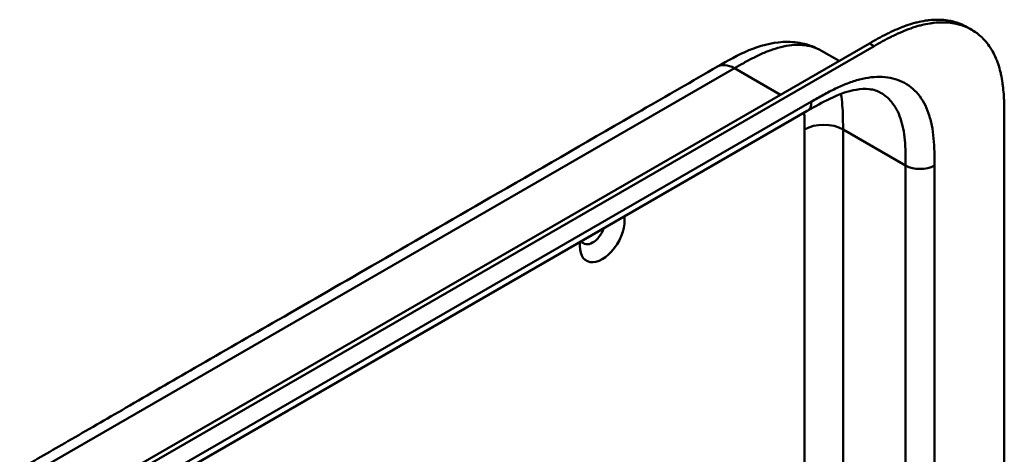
# Model space of a CAD drawing. Header units: millimetres. Extents: x 20 to 833, y 20 to 574.
# Tile 7 of 15: x 379 to 437, y 197 to 223. Entities that reach past the tile are written whole.
import ezdxf

# ---------------------------------------------------------------- set-up
doc = ezdxf.new("R2010")
doc.units = ezdxf.units.MM
doc.header["$LTSCALE"] = 2
doc.layers.add('Sichtbare Kanten(DIN)', color=7, linetype='Continuous', lineweight=50)
doc.layers.add('Sichtbare tangentiale Kanten(DIN)', color=7, linetype='Continuous', lineweight=50)

msp = doc.modelspace()

# ---------------------------------------------------------------- linework, layer by layer
at = {"layer": 'Sichtbare Kanten(DIN)'}
for p, q in [((435.173, 221.934), (434.899, 222.092)), ((384.21, 195.185), (429.16, 221.137)), ((429.434, 220.979), (384.484, 195.027)), ((426.341, 220.703), (426.341, 220.703)), ((427.374, 220.106), (426.341, 220.703)), ((425.509, 217.164), (384.518, 193.498)), ((425.509, 217.164), (425.509, 217.164)), ((437.082, 216.647), (437.082, 154.125))]:
    msp.add_line(p, q, dxfattribs=at)
for centre, major_axis, start_param, end_param in [((413.465, 209.963), (-0.93, -1.611), 5.334185, 8.802982), ((412.899, 210.289), (-0.53, -0.918), 5.985856, 8.151311)]:
    msp.add_ellipse(centre, major_axis=major_axis, ratio=0.57735, start_param=start_param, end_param=end_param, dxfattribs=at)
for points, knots in [([(429.16, 221.137), (429.326, 221.232), (429.659, 221.42), (430.08, 221.643), (430.504, 221.85), (430.844, 222.001), (431.27, 222.168), (431.609, 222.281), (432.03, 222.396), (432.364, 222.464), (432.774, 222.518), (433.096, 222.535), (433.488, 222.523), (433.792, 222.487), (434.157, 222.407), (434.437, 222.317), (434.705, 222.198), (434.835, 222.13), (434.899, 222.092)], [-0.9999899, -0.9999899, -0.9999899, -0.9999899, -0.9592928, -0.9185956, -0.8982471, -0.8575499, -0.8372014, -0.7965042, -0.7761556, -0.7354585, -0.7151099, -0.6744128, -0.6540642, -0.613367, -0.5930185, -0.5523213, -0.5319728, -0.5110051, -0.5110051, -0.5110051, -0.5110051]), ([(437.082, 216.647), (437.082, 216.828), (437.082, 217.192), (437.073, 217.649), (437.051, 218.102), (437.022, 218.46), (436.966, 218.898), (436.906, 219.24), (436.807, 219.651), (436.709, 219.966), (436.562, 220.34), (436.424, 220.622), (436.227, 220.949), (436.049, 221.189), (435.802, 221.462), (435.586, 221.656), (435.294, 221.868), (435.044, 222.011), (434.712, 222.158), (434.432, 222.249), (434.066, 222.328), (433.762, 222.365), (433.371, 222.376), (433.049, 222.359), (432.638, 222.305), (432.305, 222.237), (431.883, 222.123), (431.544, 222.009), (431.119, 221.843), (430.778, 221.691), (430.355, 221.484), (429.933, 221.262), (429.6, 221.074), (429.434, 220.979)], [0.0232584, 0.0232584, 0.0232584, 0.0232584, 0.0639556, 0.1046527, 0.1250013, 0.1656984, 0.186047, 0.2267442, 0.2470927, 0.2877899, 0.3081384, 0.3488356, 0.3691842, 0.4098813, 0.4302299, 0.470927, 0.4912756, 0.5319728, 0.5523213, 0.5930185, 0.613367, 0.6540642, 0.6744128, 0.7151099, 0.7354585, 0.7761556, 0.7965042, 0.8372014, 0.8575499, 0.8982471, 0.9185956, 0.9592928, 0.9999899, 0.9999899, 0.9999899, 0.9999899]), ([(420.232, 219.772), (420.818, 220.11), (421.433, 220.461), (422.712, 220.994), (423.389, 221.181), (424.449, 221.239), (424.833, 221.214), (425.6, 221.052), (425.987, 220.907), (426.341, 220.703)], [0.000002, 0.000002, 0.000002, 0.000002, 0.622303, 0.622303, 1.24387, 1.24387, 1.589791, 1.589791, 1.955489, 1.955489, 1.955489, 1.955489]), ([(379.241, 196.106), (380.184, 196.65), (381.127, 197.194), (383.201, 198.392), (384.333, 199.045), (386.822, 200.482), (388.179, 201.266), (391.166, 202.99), (392.795, 203.931), (396.379, 206), (398.335, 207.129), (402.636, 209.612), (404.982, 210.967), (410.143, 213.947), (412.958, 215.572), (417.259, 218.055), (418.746, 218.913), (420.232, 219.772)], [0.000002, 0.000002, 0.000002, 0.000002, 1, 1, 2.2, 2.2, 3.64, 3.64, 5.368, 5.368, 7.4416, 7.4416, 9.92992, 9.92992, 12.915904, 12.915904, 14.492315, 14.492315, 14.492315, 14.492315]), ([(429.816, 218.236), (429.628, 218.345), (429.406, 218.418), (428.914, 218.471), (428.655, 218.462), (427.913, 218.336), (427.382, 218.149), (426.405, 217.678), (425.96, 217.424), (425.509, 217.164)], [0, 0, 0, 0, 0.452595, 0.452595, 0.832647, 0.832647, 1.444151, 1.444151, 1.923175, 1.923175, 1.923175, 1.923175])]:
    msp.add_open_spline(points, degree=3, knots=knots, dxfattribs=at)
msp.add_open_spline([(429.817, 218.236), (429.817, 218.236), (429.816, 218.236), (429.816, 218.236)], degree=3, dxfattribs=at)
at = {"layer": 'Sichtbare tangentiale Kanten(DIN)'}
for p, q in [((429.434, 220.979), (429.16, 221.137)), ((380.241, 196.007), (421.232, 219.673)), ((421.232, 219.673), (423.927, 218.116)), ((421.572, 219.476), (421.572, 219.476)), ((420.15, 219.048), (420.15, 219.048)), ((384.767, 194.047), (425.758, 217.713)), ((425.344, 195.69), (425.344, 216.075)), ((431.284, 213.952), (427.607, 216.075)), ((427.607, 195.452), (427.607, 216.075)), ((431.284, 193.344), (431.284, 213.952)), ((432.981, 213.952), (432.981, 192.211))]:
    msp.add_line(p, q, dxfattribs=at)
for points, knots in [([(426.341, 220.703), (426.263, 220.748), (426.183, 220.789), (426.101, 220.825), (425.921, 220.904), (425.731, 220.961), (425.533, 220.999), (425.336, 221.036), (425.131, 221.053), (424.918, 221.051), (424.71, 221.048), (424.494, 221.027), (424.273, 220.988), (424.059, 220.95), (423.84, 220.895), (423.618, 220.825), (423.407, 220.758), (423.193, 220.678), (422.977, 220.586), (422.772, 220.499), (422.566, 220.401), (422.359, 220.296), (422.164, 220.197), (421.968, 220.091), (421.774, 219.982), (421.591, 219.88), (421.409, 219.775), (421.232, 219.673)], [1.818507, 1.818507, 1.818507, 1.818507, 1.933378, 1.933378, 1.933378, 2.184815, 2.184815, 2.184815, 2.434392, 2.434392, 2.434392, 2.678279, 2.678279, 2.678279, 2.91346, 2.91346, 2.91346, 3.137965, 3.137965, 3.137965, 3.350817, 3.350817, 3.350817, 3.551822, 3.551822, 3.551822, 3.741304, 3.741304, 3.741304, 3.741304]), ([(425.758, 217.713), (425.985, 217.845), (426.451, 218.113), (427.165, 218.488), (427.878, 218.8), (428.816, 219.105), (429.942, 219.241), (431.127, 218.955), (432.07, 218.215), (432.59, 217.251), (432.835, 216.319), (432.941, 215.556), (432.981, 214.751), (432.981, 214.213), (432.981, 213.952)], [0, 0, 0, 0, 0.243503, 0.487004, 0.730505, 0.974007, 1.461009, 1.948012, 2.435015, 2.922018, 3.165519, 3.40902, 3.652522, 3.896023, 3.896023, 3.896023, 3.896023]), ([(427.607, 216.075), (427.607, 216.271), (427.607, 216.474), (427.6, 216.898), (427.593, 217.118), (427.564, 217.563), (427.541, 217.787), (427.5, 218.056), (427.491, 218.11), (427.481, 218.163)], [0, 0, 0, 0, 0.1831961, 0.1831961, 0.3786668, 0.3786668, 0.5871986, 0.5871986, 0.6399782, 0.6399782, 0.6399782, 0.6399782]), ([(431.284, 213.952), (431.284, 214.213), (431.283, 214.73), (431.246, 215.462), (431.153, 216.133), (430.942, 216.934), (430.531, 217.695), (430.057, 218.097), (429.817, 218.236)], [0, 0, 0, 0, 0.243501, 0.487003, 0.730504, 0.974005, 1.461008, 1.864608, 1.864608, 1.864608, 1.864608]), ([(425.344, 216.075), (425.344, 216.152), (425.344, 216.229), (425.344, 216.306), (425.344, 216.352), (425.344, 216.399), (425.343, 216.446), (425.343, 216.469), (425.343, 216.493), (425.343, 216.516), (425.342, 216.563), (425.342, 216.609), (425.341, 216.656), (425.341, 216.681), (425.34, 216.705), (425.34, 216.73), (425.339, 216.754), (425.339, 216.779), (425.338, 216.804), (425.337, 216.853), (425.336, 216.902), (425.334, 216.952), (425.332, 216.989), (425.331, 217.024), (425.329, 217.06)], [0, 0, 0, 0, 0.0706021, 0.0706021, 0.0706021, 0.1137345, 0.1137345, 0.1137345, 0.1353008, 0.1353008, 0.1353008, 0.1784332, 0.1784332, 0.1784332, 0.2012935, 0.2012935, 0.2012935, 0.2241537, 0.2241537, 0.2241537, 0.2698741, 0.2698741, 0.2698741, 0.3029436, 0.3029436, 0.3029436, 0.3029436])]:
    msp.add_open_spline(points, degree=3, knots=knots, dxfattribs=at)
for points in [[(421.232, 219.673), (420.841, 219.898), (420.488, 219.919), (420.232, 219.772)], [(425.509, 217.164), (425.663, 217.252), (425.758, 217.442), (425.758, 217.713)], [(425.344, 216.075), (425.969, 216.436), (426.982, 216.436), (427.607, 216.075)], [(432.981, 213.952), (432.512, 213.682), (431.752, 213.682), (431.284, 213.952)]]:
    msp.add_open_spline(points, degree=3, dxfattribs=at)

doc.saveas('drawing.dxf')
